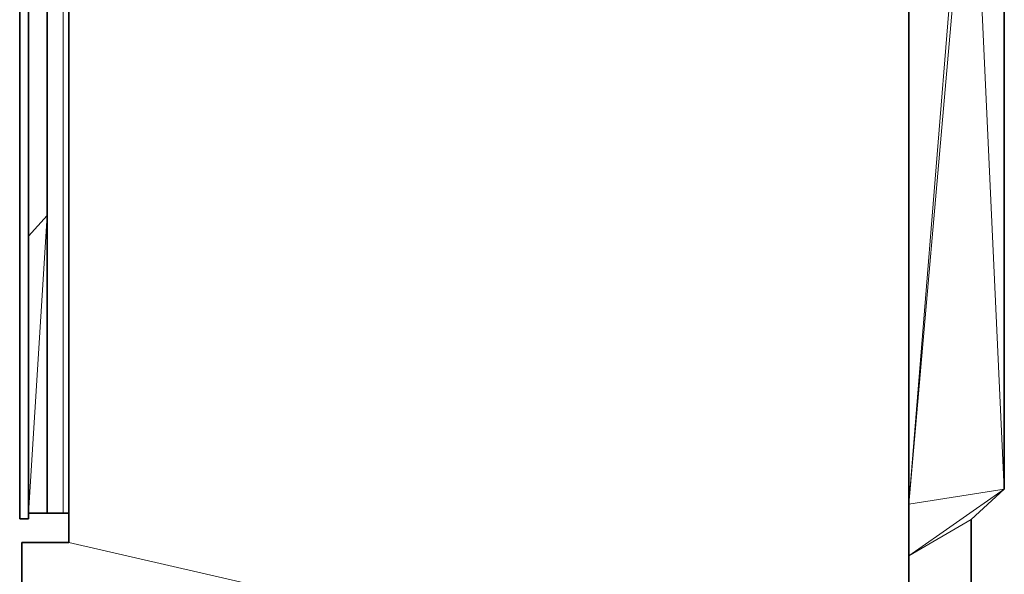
# Model space of a CAD drawing. Header units: inches. Extents: x 0 to 12.9, y 0 to 8.3.
# Tile 28 of 33: x 7 to 9, y 1.3 to 2.4. Entities that reach past the tile are written whole.
import ezdxf

# ---------------------------------------------------------------- set-up
doc = ezdxf.new("R2010")
doc.units = ezdxf.units.IN
doc.header["$MEASUREMENT"] = 0

# ---------------------------------------------------------------- blocks, each defined once
blk = doc.blocks.new('MODEL_1')
at = {"lineweight": 0}
for p, q in [((8.7774, 3.0406), (8.7774, 1.4348)), ((8.7774, 1.4348), (8.7774, 3.0406)), ((7.0804, 1.4167), (7.0804, 3.014)), ((7.0804, 3.014), (7.0804, 1.4167)), ((8.7774, 1.4348), (8.9056, 3.0084)), ((8.9056, 3.0084), (8.7774, 1.4348)), ((8.9037, 2.874), (8.7774, 1.4348)), ((8.7774, 1.4348), (8.9037, 2.874)), ((8.9692, 1.4648), (8.9037, 2.874)), ((8.9037, 2.874), (8.9692, 1.4648)), ((6.993, 1.4047), (6.993, 2.8395)), ((7.011, 2.8178), (7.011, 1.9723)), ((8.9692, 2.8238), (8.9692, 1.4648)), ((7.0483, 2.0139), (7.0483, 2.777)), ((7.0914, 1.4167), (7.0914, 2.4305)), ((7.0914, 2.4305), (7.0914, 1.4167)), ((7.011, 1.4167), (7.0483, 2.0139)), ((7.011, 1.9723), (7.0483, 2.0139)), ((7.0483, 2.0139), (7.011, 1.4167)), ((7.0483, 2.0139), (7.0483, 1.4167)), ((7.0483, 1.4167), (7.0483, 2.0139)), ((7.011, 1.9723), (7.011, 1.4167)), ((7.011, 1.4167), (7.011, 1.9723)), ((8.7774, 1.3309), (8.9692, 1.4648)), ((8.9692, 1.4648), (8.7774, 1.4348)), ((8.7774, 1.4348), (8.9692, 1.4648)), ((8.9692, 1.4648), (8.7774, 1.3309)), ((8.9692, 1.4648), (8.9024, 1.4034)), ((8.7774, 1.4348), (8.7774, 1.3309)), ((8.7774, 1.3309), (8.7774, 1.4348)), ((7.011, 1.4047), (6.993, 1.4047)), ((7.011, 1.4167), (7.011, 1.4047)), ((7.0483, 1.4167), (7.011, 1.4167)), ((7.0804, 1.4167), (7.0483, 1.4167)), ((7.0914, 1.4167), (7.0804, 1.4167)), ((7.0914, 1.3574), (7.0914, 1.4167)), ((8.7774, 1.3309), (8.9024, 1.4034)), ((8.9024, 1.4034), (8.7774, 1.3309)), ((8.9024, 1.4034), (8.9024, 1.0107)), ((6.9973, 1.3574), (7.0914, 1.3574)), ((6.9973, 0.9717), (6.9973, 1.3574)), ((8.7774, 0.9716), (7.0914, 1.3574)), ((7.0914, 1.3574), (8.7774, 0.9716)), ((8.7774, 1.3309), (8.7774, 1.0107)), ((8.7774, 1.0107), (8.7774, 1.3309))]:
    blk.add_line(p, q, dxfattribs=at).dxf.unprotected_set("ltscale", 0)
at = {"lineweight": 35}
for p, q in [((8.7774, 1.4348), (8.7774, 3.0406)), ((6.993, 2.8395), (6.993, 1.4047)), ((7.011, 1.9723), (7.011, 2.8178)), ((8.9692, 1.4648), (8.9692, 2.8238)), ((7.0483, 2.777), (7.0483, 2.0139)), ((7.0914, 2.4305), (7.0914, 1.4167)), ((7.0483, 2.0139), (7.011, 1.9723)), ((7.0483, 2.0139), (7.0483, 1.4167)), ((7.011, 1.4167), (7.011, 1.9723)), ((8.9024, 1.4034), (8.9692, 1.4648)), ((8.7774, 1.3309), (8.7774, 1.4348)), ((6.993, 1.4047), (7.011, 1.4047)), ((7.011, 1.4047), (7.011, 1.4167)), ((7.011, 1.4167), (7.0483, 1.4167)), ((7.0483, 1.4167), (7.0804, 1.4167)), ((7.0804, 1.4167), (7.0914, 1.4167)), ((7.0914, 1.4167), (7.0914, 1.3574)), ((8.9024, 1.4034), (8.9024, 1.0107)), ((7.0914, 1.3574), (6.9973, 1.3574)), ((6.9973, 1.3574), (6.9973, 0.9717)), ((8.7774, 1.0107), (8.7774, 1.3309))]:
    blk.add_line(p, q, dxfattribs=at).dxf.unprotected_set("ltscale", -0.5)
at = {"lineweight": 15}
for p, q in [((7.0804, 3.014), (7.0804, 1.4167)), ((8.9692, 1.4648), (8.7774, 1.3309)), ((8.7774, 1.3309), (8.9024, 1.4034))]:
    blk.add_line(p, q, dxfattribs=at).dxf.unprotected_set("ltscale", -0.5)
blk = doc.blocks.new('Page 1')
blk.add_blockref('MODEL_1', (0, 0))

msp = doc.modelspace()

# ---------------------------------------------------------------- block references
msp.add_blockref('Page 1', (0, 0))

doc.saveas('drawing.dxf')
